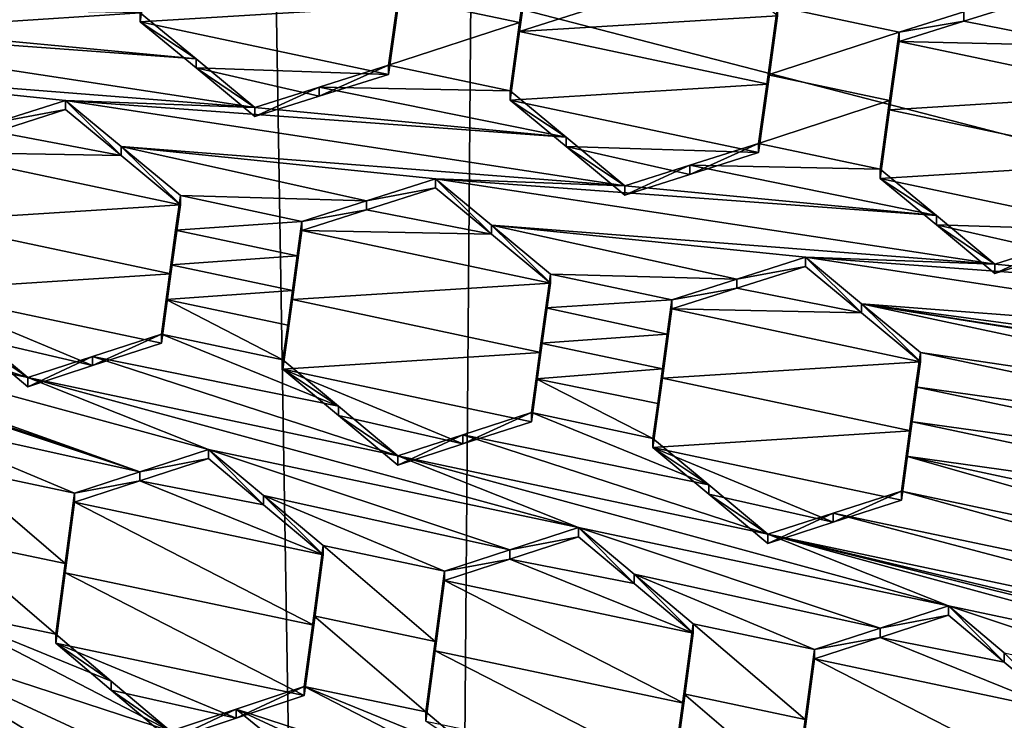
# Model space of a CAD drawing. Header units: metres. Extents: x -28 to 28, y -243 to 28.
# Tile 76 of 147: x 2.61 to 4.38, y -222.62 to -221.36. Entities that reach past the tile are written whole.
import ezdxf

# ---------------------------------------------------------------- set-up
doc = ezdxf.new("R2010")
doc.units = ezdxf.units.M
doc.layers.add('solid_10661043', color=7, linetype='CONTINUOUS')

msp = doc.modelspace()

# ---------------------------------------------------------------- linework, layer by layer
at = {"layer": 'solid_10661043'}
for points in [[(6.468189, -240.147827, 149.682373), (7.077552, -32.296108, 120.462379), (2.982663, -33.177189, 120.627808)], [(0, -240.141998, 149.723801), (2.982663, -33.177189, 120.627808), (-0.000043, -33.363544, 120.662979)], [(0, -240.141998, 149.723801), (6.468189, -240.147827, 149.682373), (2.982663, -33.177189, 120.627808)], [(3.305357, -235.757614, 145.381073), (0.002991, -33.878384, 117.022713), (4.892302, -33.362179, 116.91967)], [(6.610481, -235.649948, 145.324188), (3.305357, -235.757614, 145.381073), (4.892302, -33.362179, 116.91967)], [(3.305357, -235.757614, 145.381073), (0, -235.869141, 145.41066), (0.002991, -33.878384, 117.022713)], [(-5.242968, -219.076813, 116.413437), (8.043475, -227.407623, 118.645668), (-8.043475, -223.244019, 117.530037)], [(-5.242968, -219.076813, 116.413437), (7.775297, -222.446243, 117.316269), (8.043475, -227.407623, 118.645668)], [(-5.242968, -219.076813, 116.413437), (6.472847, -220.265549, 116.731956), (7.775297, -222.446243, 117.316269)], [(2.841882, -221.242462, 132.511108), (2.824911, -221.348663, 132.612808), (2.824911, -221.364975, 132.551895)], [(3.288032, -221.336441, 132.387299), (2.841882, -221.242462, 132.511108), (2.824911, -221.364975, 132.551895)], [(3.288032, -221.320023, 132.448578), (3.506148, -221.365997, 132.38797), (3.523091, -221.243698, 132.347198)], [(3.506148, -221.365997, 132.38797), (3.523091, -221.260162, 132.285751), (3.523091, -221.243698, 132.347198)], [(3.506148, -221.382462, 132.326538), (3.864403, -221.268021, 132.172531), (3.523091, -221.260162, 132.285751)], [(3.506148, -221.365997, 132.38797), (3.506148, -221.382462, 132.326538), (3.523091, -221.260162, 132.285751)], [(3.506148, -221.382462, 132.326538), (3.969241, -221.354141, 132.161942), (3.864403, -221.268021, 132.172531)], [(3.288032, -221.320023, 132.448578), (3.288032, -221.336441, 132.387299), (3.271062, -221.459229, 132.427094)], [(3.288032, -221.320023, 132.448578), (3.271062, -221.459229, 132.427094), (3.271062, -221.44281, 132.488342)], [(3.288032, -221.320023, 132.448578), (3.271062, -221.44281, 132.488342), (3.506148, -221.365997, 132.38797)], [(4.528816, -221.408112, 131.988022), (4.42739, -221.324738, 131.99852), (4.303898, -221.36351, 132.051422)], [(4.303904, -221.346878, 132.113464), (4.303898, -221.36351, 132.051422), (4.42739, -221.324738, 131.99852)], [(2.366763, -221.378326, 132.775269), (2.824911, -221.348663, 132.612808), (2.481159, -221.342239, 132.726898)], [(2.366763, -221.378326, 132.775269), (2.925259, -221.431366, 132.601624), (2.824911, -221.348663, 132.612808)], [(3.271062, -221.459229, 132.427094), (3.288032, -221.336441, 132.387299), (2.824911, -221.364975, 132.551895)], [(2.824911, -221.364975, 132.551895), (2.824911, -221.348663, 132.612808), (2.925259, -221.431366, 132.601624)], [(3.952297, -221.476685, 132.201904), (3.952297, -221.460129, 132.263672), (3.969241, -221.337585, 132.223724)], [(4.187359, -221.383545, 132.163177), (3.969241, -221.337585, 132.223724), (3.952297, -221.460129, 132.263672)], [(3.969241, -221.354141, 132.161942), (3.952297, -221.476685, 132.201904), (3.969241, -221.337585, 132.223724)], [(4.303904, -221.346878, 132.113464), (3.969241, -221.337585, 132.223724), (4.187359, -221.383545, 132.163177)], [(4.303904, -221.346878, 132.113464), (4.187359, -221.383545, 132.163177), (4.303898, -221.36351, 132.051422)], [(2.026716, -221.365555, 132.886246), (3.031031, -221.518738, 132.589142), (2.925259, -221.431366, 132.601624)], [(2.125629, -221.447311, 132.874359), (3.031031, -221.518738, 132.589142), (2.026716, -221.365555, 132.886246)], [(2.026716, -221.365555, 132.886246), (2.925259, -221.431366, 132.601624), (2.366763, -221.378326, 132.775269)], [(2.925258, -221.447708, 132.540634), (2.824911, -221.364975, 132.551895), (2.925259, -221.431366, 132.601624)], [(3.271062, -221.459229, 132.427094), (2.824911, -221.364975, 132.551895), (2.925258, -221.447708, 132.540634)], [(3.271062, -221.44281, 132.488342), (3.48918, -221.488892, 132.427353), (3.506148, -221.365997, 132.38797)], [(3.506148, -221.365997, 132.38797), (3.48918, -221.488892, 132.427353), (3.506148, -221.382462, 132.326538)], [(3.506148, -221.382462, 132.326538), (3.952297, -221.476685, 132.201904), (3.969241, -221.354141, 132.161942)], [(4.303898, -221.36351, 132.051422), (4.187359, -221.383545, 132.163177), (4.187359, -221.400146, 132.101227)], [(4.528816, -221.408112, 131.988022), (4.303898, -221.36351, 132.051422), (4.187359, -221.400146, 132.101227)], [(3.506148, -221.382462, 132.326538), (3.48918, -221.488892, 132.427353), (3.48918, -221.505356, 132.365921)], [(3.506148, -221.382462, 132.326538), (3.48918, -221.505356, 132.365921), (3.952297, -221.476685, 132.201904)], [(4.187359, -221.383545, 132.163177), (3.952297, -221.460129, 132.263672), (4.170413, -221.50618, 132.202774)], [(4.187359, -221.400146, 132.101227), (4.187359, -221.383545, 132.163177), (4.170413, -221.50618, 132.202774)], [(4.170413, -221.522781, 132.140839), (4.187359, -221.400146, 132.101227), (4.170413, -221.50618, 132.202774)], [(4.63351, -221.494308, 131.9767), (4.187359, -221.400146, 132.101227), (4.170413, -221.522781, 132.140839)], [(4.63351, -221.494308, 131.9767), (4.528816, -221.408112, 131.988022), (4.187359, -221.400146, 132.101227)], [(2.925258, -221.447708, 132.540634), (2.925259, -221.431366, 132.601624), (3.031031, -221.518738, 132.589142)], [(2.125629, -221.447311, 132.874359), (2.690984, -221.506012, 132.699905), (3.031031, -221.518738, 132.589142)], [(2.125629, -221.447311, 132.874359), (2.565756, -221.545792, 132.751862), (2.690984, -221.506012, 132.699905)], [(3.031031, -221.53511, 132.528061), (2.925258, -221.447708, 132.540634), (3.031031, -221.518738, 132.589142)], [(3.146583, -221.49855, 132.479584), (2.925258, -221.447708, 132.540634), (3.031031, -221.53511, 132.528061)], [(3.146583, -221.49855, 132.479584), (3.271062, -221.459229, 132.427094), (2.925258, -221.447708, 132.540634)], [(3.271062, -221.44281, 132.488342), (3.146583, -221.482162, 132.540741), (3.48918, -221.488892, 132.427353)], [(3.271062, -221.44281, 132.488342), (3.271062, -221.459229, 132.427094), (3.146583, -221.49855, 132.479584)], [(3.271062, -221.44281, 132.488342), (3.146583, -221.49855, 132.479584), (3.146583, -221.482162, 132.540741)], [(3.952297, -221.476685, 132.201904), (3.48918, -221.505356, 132.365921), (3.93533, -221.599731, 132.240601)], [(3.93533, -221.599731, 132.240601), (3.93533, -221.583191, 132.302368), (3.952297, -221.460129, 132.263672)], [(4.170413, -221.50618, 132.202774), (3.952297, -221.460129, 132.263672), (3.93533, -221.583191, 132.302368)], [(3.952297, -221.476685, 132.201904), (3.93533, -221.599731, 132.240601), (3.952297, -221.460129, 132.263672)], [(3.146583, -221.482162, 132.540741), (3.031031, -221.53511, 132.528061), (3.031031, -221.518738, 132.589142)], [(3.146583, -221.482162, 132.540741), (3.031031, -221.518738, 132.589142), (3.589903, -221.572098, 132.415436)], [(3.146583, -221.482162, 132.540741), (3.146583, -221.49855, 132.479584), (3.031031, -221.53511, 132.528061)], [(3.146583, -221.482162, 132.540741), (3.589903, -221.572098, 132.415436), (3.48918, -221.488892, 132.427353)], [(3.48918, -221.505356, 132.365921), (3.48918, -221.488892, 132.427353), (3.589903, -221.572098, 132.415436)], [(4.616563, -221.617126, 132.015717), (4.63351, -221.494308, 131.9767), (4.170413, -221.522781, 132.140839)], [(2.690984, -221.522308, 132.639084), (2.690984, -221.506012, 132.699905), (2.565756, -221.545792, 132.751862)], [(3.589903, -221.572098, 132.415436), (3.031031, -221.518738, 132.589142), (2.690984, -221.506012, 132.699905)], [(2.790755, -221.604965, 132.626404), (2.690984, -221.506012, 132.699905), (2.690984, -221.522308, 132.639084)], [(2.790756, -221.588654, 132.687302), (2.690984, -221.506012, 132.699905), (2.790755, -221.604965, 132.626404)], [(3.589903, -221.572098, 132.415436), (2.690984, -221.506012, 132.699905), (3.695299, -221.659302, 132.402466)], [(2.790756, -221.588654, 132.687302), (3.695299, -221.659302, 132.402466), (2.690984, -221.506012, 132.699905)], [(3.589902, -221.588577, 132.353943), (3.48918, -221.505356, 132.365921), (3.589903, -221.572098, 132.415436)], [(3.93533, -221.599731, 132.240601), (3.48918, -221.505356, 132.365921), (3.589902, -221.588577, 132.353943)], [(4.170413, -221.50618, 132.202774), (3.93533, -221.583191, 132.302368), (4.153448, -221.629318, 132.24118)], [(4.170413, -221.522781, 132.140839), (4.170413, -221.50618, 132.202774), (4.153448, -221.629318, 132.24118)], [(2.565756, -221.562073, 132.691132), (2.690984, -221.522308, 132.639084), (2.565756, -221.545792, 132.751862)], [(2.790755, -221.604965, 132.626404), (2.690984, -221.522308, 132.639084), (2.565756, -221.562073, 132.691132)], [(4.153448, -221.645905, 132.17926), (4.170413, -221.522781, 132.140839), (4.153448, -221.629318, 132.24118)], [(4.616563, -221.617126, 132.015717), (4.170413, -221.522781, 132.140839), (4.153448, -221.645905, 132.17926)], [(2.790755, -221.604965, 132.626404), (2.565756, -221.562073, 132.691132), (2.450953, -221.598618, 132.738464)], [(3.589902, -221.588577, 132.353943), (3.589903, -221.572098, 132.415436), (3.695299, -221.659302, 132.402466)], [(3.811718, -221.63887, 132.292358), (3.93533, -221.583191, 132.302368), (3.93533, -221.599731, 132.240601)], [(3.811718, -221.63887, 132.292358), (3.811718, -221.62236, 132.354034), (3.93533, -221.583191, 132.302368)], [(4.153448, -221.629318, 132.24118), (3.93533, -221.583191, 132.302368), (3.811718, -221.62236, 132.354034)], [(2.433997, -221.722733, 132.772888), (2.897103, -221.693237, 132.612274), (2.450953, -221.598618, 132.738464)], [(2.790755, -221.604965, 132.626404), (2.450953, -221.598618, 132.738464), (2.897103, -221.693237, 132.612274)], [(2.790756, -221.588654, 132.687302), (2.790755, -221.604965, 132.626404), (2.897103, -221.693237, 132.612274)], [(2.790756, -221.588654, 132.687302), (2.897103, -221.693237, 132.612274), (2.897103, -221.676895, 132.673248)], [(2.790756, -221.588654, 132.687302), (2.897103, -221.676895, 132.673248), (3.231184, -221.686111, 132.564209)], [(2.790756, -221.588654, 132.687302), (3.355252, -221.646622, 132.513046), (3.695299, -221.659302, 132.402466)], [(2.790756, -221.588654, 132.687302), (3.231184, -221.686111, 132.564209), (3.355252, -221.646622, 132.513046)], [(3.695299, -221.675797, 132.340881), (3.589902, -221.588577, 132.353943), (3.695299, -221.659302, 132.402466)], [(3.811718, -221.63887, 132.292358), (3.589902, -221.588577, 132.353943), (3.695299, -221.675797, 132.340881)], [(3.811718, -221.63887, 132.292358), (3.93533, -221.599731, 132.240601), (3.589902, -221.588577, 132.353943)], [(4.599598, -221.740372, 132.053635), (4.616563, -221.617126, 132.015717), (4.153448, -221.645905, 132.17926)], [(3.811718, -221.62236, 132.354034), (3.695299, -221.675797, 132.340881), (3.695299, -221.659302, 132.402466)], [(4.254464, -221.712875, 132.22879), (3.811718, -221.62236, 132.354034), (3.695299, -221.659302, 132.402466)], [(3.811718, -221.63887, 132.292358), (3.695299, -221.675797, 132.340881), (3.811718, -221.62236, 132.354034)], [(4.254464, -221.712875, 132.22879), (4.153448, -221.629318, 132.24118), (3.811718, -221.62236, 132.354034)], [(4.254464, -221.712875, 132.22879), (4.153448, -221.645905, 132.17926), (4.153448, -221.629318, 132.24118)], [(3.355252, -221.646622, 132.513046), (3.231184, -221.686111, 132.564209), (3.355252, -221.663055, 132.451721)], [(3.355252, -221.646622, 132.513046), (3.355252, -221.663055, 132.451721), (3.455594, -221.746277, 132.438599)], [(3.455595, -221.729828, 132.5), (3.355252, -221.646622, 132.513046), (3.455594, -221.746277, 132.438599)], [(4.254464, -221.712875, 132.22879), (3.695299, -221.659302, 132.402466), (3.355252, -221.646622, 132.513046)], [(4.359567, -221.799942, 132.215485), (3.355252, -221.646622, 132.513046), (3.455595, -221.729828, 132.5)], [(4.254464, -221.712875, 132.22879), (3.355252, -221.646622, 132.513046), (4.359567, -221.799942, 132.215485)], [(4.254463, -221.729492, 132.166794), (4.599598, -221.740372, 132.053635), (4.153448, -221.645905, 132.17926)], [(4.254464, -221.712875, 132.22879), (4.254463, -221.729492, 132.166794), (4.153448, -221.645905, 132.17926)], [(3.455594, -221.746277, 132.438599), (3.355252, -221.663055, 132.451721), (3.231183, -221.70253, 132.502975)], [(3.231184, -221.686111, 132.564209), (3.231183, -221.70253, 132.502975), (3.355252, -221.663055, 132.451721)], [(1.408476, -221.685501, 133.162521), (2.824136, -222.172806, 132.800308), (1.958892, -221.863159, 133.019577)], [(1.408476, -221.685501, 133.162521), (2.283114, -221.99205, 132.939713), (2.824136, -222.172806, 132.800308)], [(2.880147, -221.817398, 132.646515), (2.88863, -221.738876, 132.690598), (2.897103, -221.676895, 132.673248)], [(2.897103, -221.693237, 132.612274), (2.880147, -221.817398, 132.646515), (2.897103, -221.676895, 132.673248)], [(3.115221, -221.723114, 132.61171), (2.897103, -221.676895, 132.673248), (2.88863, -221.738876, 132.690598)], [(3.231184, -221.686111, 132.564209), (2.897103, -221.676895, 132.673248), (3.115221, -221.723114, 132.61171)], [(3.231184, -221.686111, 132.564209), (3.115221, -221.723114, 132.61171), (3.231183, -221.70253, 132.502975)], [(2.433997, -221.722733, 132.772888), (2.880147, -221.817398, 132.646515), (2.897103, -221.693237, 132.612274)], [(3.455594, -221.746277, 132.438599), (3.231183, -221.70253, 132.502975), (3.115221, -221.739502, 132.550552)], [(3.115221, -221.723114, 132.61171), (3.115221, -221.739502, 132.550552), (3.231183, -221.70253, 132.502975)], [(2.433997, -221.722733, 132.772888), (2.417041, -221.847427, 132.805145), (2.880147, -221.817398, 132.646515)], [(3.115221, -221.723114, 132.61171), (2.88863, -221.738876, 132.690598), (3.106749, -221.78511, 132.628998)], [(3.115221, -221.723114, 132.61171), (3.106749, -221.78511, 132.628998), (3.115221, -221.739502, 132.550552)], [(4.254464, -221.712875, 132.22879), (4.359567, -221.799942, 132.215485), (4.254463, -221.729492, 132.166794)], [(2.880147, -221.817398, 132.646515), (2.880147, -221.801056, 132.707504), (2.88863, -221.738876, 132.690598)], [(3.106749, -221.78511, 132.628998), (2.88863, -221.738876, 132.690598), (2.880147, -221.801056, 132.707504)], [(3.115221, -221.739502, 132.550552), (3.098265, -221.863678, 132.584732), (3.561371, -221.834137, 132.424286)], [(3.098265, -221.84729, 132.645889), (3.098265, -221.863678, 132.584732), (3.115221, -221.739502, 132.550552)], [(3.106749, -221.78511, 132.628998), (3.098265, -221.84729, 132.645889), (3.115221, -221.739502, 132.550552)], [(3.455594, -221.746277, 132.438599), (3.115221, -221.739502, 132.550552), (3.561371, -221.834137, 132.424286)], [(3.455595, -221.729828, 132.5), (3.455594, -221.746277, 132.438599), (3.561371, -221.834137, 132.424286)], [(3.455595, -221.729828, 132.5), (3.561371, -221.834137, 132.424286), (3.561371, -221.817673, 132.485779)], [(3.896193, -221.826614, 132.376556), (3.455595, -221.729828, 132.5), (3.561371, -221.817673, 132.485779)], [(3.896193, -221.826614, 132.376556), (4.01952, -221.787292, 132.325928), (3.455595, -221.729828, 132.5)], [(4.359567, -221.799942, 132.215485), (3.455595, -221.729828, 132.5), (4.01952, -221.787292, 132.325928)], [(4.254463, -221.729492, 132.166794), (4.476575, -221.779404, 132.104874), (4.599598, -221.740372, 132.053635)], [(4.254463, -221.729492, 132.166794), (4.359567, -221.816574, 132.153397), (4.476575, -221.779404, 132.104874)], [(4.359567, -221.799942, 132.215485), (4.359567, -221.816574, 132.153397), (4.254463, -221.729492, 132.166794)], [(4.476575, -221.762741, 132.167038), (4.359567, -221.799942, 132.215485), (4.918963, -221.853683, 132.04187)], [(4.476575, -221.762741, 132.167038), (4.476575, -221.779404, 132.104874), (4.359567, -221.816574, 132.153397)], [(4.476575, -221.762741, 132.167038), (4.359567, -221.816574, 132.153397), (4.359567, -221.799942, 132.215485)], [(3.106749, -221.78511, 132.628998), (2.880147, -221.801056, 132.707504), (3.098265, -221.84729, 132.645889)], [(3.896193, -221.826614, 132.376556), (4.01952, -221.803864, 132.264099), (4.01952, -221.787292, 132.325928)], [(4.01952, -221.787292, 132.325928), (4.01952, -221.803864, 132.264099), (4.120266, -221.887497, 132.250671)], [(4.120267, -221.870911, 132.312592), (4.01952, -221.787292, 132.325928), (4.120266, -221.887497, 132.250671)], [(4.01952, -221.787292, 132.325928), (5.023835, -221.940628, 132.028336), (4.918963, -221.853683, 132.04187)], [(4.120267, -221.870911, 132.312592), (5.023835, -221.940628, 132.028336), (4.01952, -221.787292, 132.325928)], [(4.359567, -221.799942, 132.215485), (4.01952, -221.787292, 132.325928), (4.918963, -221.853683, 132.04187)], [(2.863191, -221.942047, 132.67894), (2.871664, -221.863358, 132.723953), (2.880147, -221.801056, 132.707504)], [(2.880147, -221.817398, 132.646515), (2.863191, -221.942047, 132.67894), (2.880147, -221.801056, 132.707504)], [(3.098265, -221.84729, 132.645889), (2.880147, -221.801056, 132.707504), (2.871664, -221.863358, 132.723953)], [(4.120266, -221.887497, 132.250671), (4.01952, -221.803864, 132.264099), (3.896192, -221.843155, 132.314819)], [(3.896193, -221.826614, 132.376556), (3.896192, -221.843155, 132.314819), (4.01952, -221.803864, 132.264099)], [(2.623161, -222.003632, 132.833237), (2.074212, -221.825485, 132.975662), (1.958892, -221.863159, 133.019577)], [(2.515682, -221.913651, 132.850403), (2.074212, -221.825485, 132.975662), (2.623161, -222.003632, 132.833237)], [(2.417041, -221.847427, 132.805145), (2.863191, -221.942047, 132.67894), (2.880147, -221.817398, 132.646515)], [(3.561371, -221.817673, 132.485779), (3.561371, -221.834137, 132.424286), (3.544415, -221.958344, 132.458374)], [(3.55311, -221.878143, 132.502563), (3.561371, -221.817673, 132.485779), (3.544415, -221.958344, 132.458374)], [(3.779489, -221.863892, 132.42421), (3.561371, -221.817673, 132.485779), (3.55311, -221.878143, 132.502563)], [(3.896193, -221.826614, 132.376556), (3.561371, -221.817673, 132.485779), (3.779489, -221.863892, 132.42421)], [(3.896193, -221.826614, 132.376556), (3.779489, -221.863892, 132.42421), (3.896192, -221.843155, 132.314819)], [(2.417041, -221.847427, 132.805145), (2.739421, -221.982132, 132.727432), (2.863191, -221.942047, 132.67894)], [(2.417041, -221.847427, 132.805145), (2.515681, -221.929932, 132.789673), (2.739421, -221.982132, 132.727432)], [(3.098265, -221.84729, 132.645889), (2.871664, -221.863358, 132.723953), (3.089782, -221.909592, 132.662354)], [(3.098265, -221.84729, 132.645889), (3.089782, -221.909592, 132.662354), (3.098265, -221.863678, 132.584732)], [(3.098265, -221.863678, 132.584732), (3.544415, -221.958344, 132.458374), (3.561371, -221.834137, 132.424286)], [(4.120266, -221.887497, 132.250671), (3.896192, -221.843155, 132.314819), (3.779489, -221.880417, 132.362549)], [(3.779489, -221.863892, 132.42421), (3.779489, -221.880417, 132.362549), (3.896192, -221.843155, 132.314819)], [(2.947382, -222.132462, 132.753586), (1.958892, -221.863159, 133.019577), (2.824136, -222.172806, 132.800308)], [(2.623161, -222.003632, 132.833237), (1.958892, -221.863159, 133.019577), (2.947382, -222.132462, 132.753586)], [(2.863191, -221.942047, 132.67894), (2.863191, -221.925705, 132.739914), (2.871664, -221.863358, 132.723953)], [(3.081309, -221.971924, 132.678375), (2.871664, -221.863358, 132.723953), (2.863191, -221.925705, 132.739914)], [(3.089782, -221.909592, 132.662354), (2.871664, -221.863358, 132.723953), (3.081309, -221.971924, 132.678375)], [(3.098265, -221.863678, 132.584732), (3.081309, -221.988312, 132.617218), (3.544415, -221.958344, 132.458374)], [(3.081309, -221.971924, 132.678375), (3.081309, -221.988312, 132.617218), (3.098265, -221.863678, 132.584732)], [(3.089782, -221.909592, 132.662354), (3.081309, -221.971924, 132.678375), (3.098265, -221.863678, 132.584732)], [(3.779489, -221.863892, 132.42421), (3.55311, -221.878143, 132.502563), (3.771017, -221.925919, 132.441391)], [(3.779489, -221.863892, 132.42421), (3.771017, -221.925919, 132.441391), (3.779489, -221.880417, 132.362549)], [(3.544415, -221.941879, 132.519852), (3.55311, -221.878143, 132.502563), (3.544415, -221.958344, 132.458374)], [(3.771017, -221.925919, 132.441391), (3.55311, -221.878143, 132.502563), (3.544415, -221.941879, 132.519852)], [(3.779489, -221.880417, 132.362549), (3.762533, -222.004639, 132.396591), (4.225639, -221.975067, 132.236267)], [(3.762533, -221.988113, 132.458237), (3.762533, -222.004639, 132.396591), (3.779489, -221.880417, 132.362549)], [(3.771017, -221.925919, 132.441391), (3.762533, -221.988113, 132.458237), (3.779489, -221.880417, 132.362549)], [(4.120266, -221.887497, 132.250671), (3.779489, -221.880417, 132.362549), (4.225639, -221.975067, 132.236267)], [(4.120267, -221.870911, 132.312592), (4.120266, -221.887497, 132.250671), (4.225639, -221.975067, 132.236267)], [(4.120267, -221.870911, 132.312592), (5.688103, -222.081345, 131.841064), (5.023835, -221.940628, 132.028336)], [(4.120267, -221.870911, 132.312592), (6.352371, -222.222076, 131.653717), (5.688103, -222.081345, 131.841064)], [(4.225639, -221.95845, 132.298248), (4.120267, -221.870911, 132.312592), (4.225639, -221.975067, 132.236267)], [(5.348056, -222.068756, 131.951294), (6.352371, -222.222076, 131.653717), (4.120267, -221.870911, 132.312592)], [(5.226217, -222.107666, 132.001053), (4.120267, -221.870911, 132.312592), (4.225639, -221.95845, 132.298248)], [(5.226217, -222.107666, 132.001053), (5.348056, -222.068756, 131.951294), (4.120267, -221.870911, 132.312592)], [(2.515682, -221.913651, 132.850403), (2.623161, -222.003632, 132.833237), (2.515681, -221.929932, 132.789673)], [(2.515681, -221.929932, 132.789673), (2.623161, -222.019928, 132.772415), (2.739421, -221.982132, 132.727432)], [(2.623161, -222.003632, 132.833237), (2.623161, -222.019928, 132.772415), (2.515681, -221.929932, 132.789673)], [(2.739421, -221.982132, 132.727432), (2.863191, -221.925705, 132.739914), (2.863191, -221.942047, 132.67894)], [(2.739423, -221.965805, 132.78833), (2.863191, -221.925705, 132.739914), (2.739421, -221.982132, 132.727432)], [(3.180926, -222.055161, 132.663071), (2.863191, -221.925705, 132.739914), (2.739423, -221.965805, 132.78833)], [(3.180926, -222.055161, 132.663071), (3.081309, -221.971924, 132.678375), (2.863191, -221.925705, 132.739914)], [(3.771017, -221.925919, 132.441391), (3.544415, -221.941879, 132.519852), (3.762533, -221.988113, 132.458237)], [(3.544415, -221.941879, 132.519852), (3.544415, -221.958344, 132.458374), (3.52746, -222.082947, 132.490967)], [(3.535721, -222.005722, 132.536758), (3.544415, -221.941879, 132.519852), (3.52746, -222.082947, 132.490967)], [(3.762533, -221.988113, 132.458237), (3.544415, -221.941879, 132.519852), (3.535721, -222.005722, 132.536758)], [(2.739423, -221.965805, 132.78833), (2.739421, -221.982132, 132.727432), (2.623161, -222.019928, 132.772415)], [(2.623161, -222.003632, 132.833237), (2.739423, -221.965805, 132.78833), (2.623161, -222.019928, 132.772415)], [(3.287429, -222.144241, 132.646378), (2.739423, -221.965805, 132.78833), (2.623161, -222.003632, 132.833237)], [(3.180926, -222.055161, 132.663071), (2.739423, -221.965805, 132.78833), (3.287429, -222.144241, 132.646378)], [(3.081309, -221.988312, 132.617218), (3.52746, -222.082947, 132.490967), (3.544415, -221.958344, 132.458374)], [(3.180926, -222.055161, 132.663071), (3.081309, -221.988312, 132.617218), (3.081309, -221.971924, 132.678375)], [(4.225639, -221.95845, 132.298248), (4.225639, -221.975067, 132.236267), (4.208683, -222.099304, 132.270218)], [(4.217166, -222.020493, 132.315384), (4.225639, -221.95845, 132.298248), (4.208683, -222.099304, 132.270218)], [(4.217166, -222.020493, 132.315384), (5.108025, -222.145477, 132.049103), (4.225639, -221.95845, 132.298248)], [(5.226217, -222.107666, 132.001053), (4.225639, -221.95845, 132.298248), (5.108025, -222.145477, 132.049103)], [(3.081309, -221.988312, 132.617218), (3.404327, -222.122757, 132.539459), (3.52746, -222.082947, 132.490967)], [(3.081309, -221.988312, 132.617218), (3.180926, -222.071564, 132.601837), (3.404327, -222.122757, 132.539459)], [(3.180926, -222.055161, 132.663071), (3.180926, -222.071564, 132.601837), (3.081309, -221.988312, 132.617218)], [(3.762533, -221.988113, 132.458237), (3.535721, -222.005722, 132.536758), (3.75405, -222.0504, 132.474747)], [(3.762533, -221.988113, 132.458237), (3.75405, -222.0504, 132.474747), (3.762533, -222.004639, 132.396591)], [(3.762533, -222.004639, 132.396591), (4.208683, -222.099304, 132.270218), (4.225639, -221.975067, 132.236267)], [(2.381418, -222.0746, 132.923096), (2.824136, -222.172806, 132.800308), (2.283114, -221.99205, 132.939713)], [(3.61165, -222.273026, 132.56691), (2.623161, -222.003632, 132.833237), (2.947382, -222.132462, 132.753586)], [(3.61165, -222.273026, 132.56691), (3.287429, -222.144241, 132.646378), (2.623161, -222.003632, 132.833237)], [(3.52746, -222.066483, 132.552444), (3.535721, -222.005722, 132.536758), (3.52746, -222.082947, 132.490967)], [(3.52746, -222.066483, 132.552444), (3.745577, -222.112701, 132.490875), (3.535721, -222.005722, 132.536758)], [(3.75405, -222.0504, 132.474747), (3.535721, -222.005722, 132.536758), (3.745577, -222.112701, 132.490875)], [(3.762533, -222.004639, 132.396591), (3.745577, -222.112701, 132.490875), (3.745577, -222.129227, 132.42923)], [(3.75405, -222.0504, 132.474747), (3.745577, -222.112701, 132.490875), (3.762533, -222.004639, 132.396591)], [(3.762533, -222.004639, 132.396591), (3.745577, -222.129227, 132.42923), (4.208683, -222.099304, 132.270218)], [(4.217166, -222.020493, 132.315384), (4.208683, -222.099304, 132.270218), (4.208683, -222.082687, 132.332214)], [(4.217166, -222.020493, 132.315384), (4.208683, -222.082687, 132.332214), (5.099688, -222.206543, 132.065872)], [(4.217166, -222.020493, 132.315384), (5.099688, -222.206543, 132.065872), (5.108025, -222.145477, 132.049103)], [(3.180926, -222.055161, 132.663071), (3.287429, -222.144241, 132.646378), (3.180926, -222.071564, 132.601837)], [(2.381418, -222.0746, 132.923096), (2.707351, -222.211197, 132.843933), (2.824136, -222.172806, 132.800308)], [(2.489233, -222.165207, 132.904587), (2.707351, -222.211197, 132.843933), (2.381418, -222.0746, 132.923096)], [(3.180926, -222.071564, 132.601837), (3.287429, -222.160675, 132.585052), (3.404327, -222.122757, 132.539459)], [(3.287429, -222.144241, 132.646378), (3.287429, -222.160675, 132.585052), (3.180926, -222.071564, 132.601837)], [(3.52746, -222.066483, 132.552444), (3.52746, -222.082947, 132.490967), (3.404327, -222.122757, 132.539459)], [(3.404328, -222.106308, 132.600861), (3.52746, -222.066483, 132.552444), (3.404327, -222.122757, 132.539459)], [(3.404328, -222.106308, 132.600861), (3.84582, -222.196411, 132.475647), (3.52746, -222.066483, 132.552444)], [(3.52746, -222.066483, 132.552444), (3.84582, -222.196411, 132.475647), (3.745577, -222.112701, 132.490875)], [(4.208683, -222.082687, 132.332214), (4.208683, -222.099304, 132.270218), (4.191728, -222.223877, 132.302933)], [(4.208683, -222.082687, 132.332214), (4.191728, -222.223877, 132.302933), (4.2002, -222.144974, 132.348724)], [(4.208683, -222.082687, 132.332214), (4.2002, -222.144974, 132.348724), (5.091069, -222.269745, 132.082947)], [(4.208683, -222.082687, 132.332214), (5.091069, -222.269745, 132.082947), (5.099688, -222.206543, 132.065872)], [(3.404328, -222.106308, 132.600861), (3.404327, -222.122757, 132.539459), (3.287429, -222.160675, 132.585052)], [(3.287429, -222.144241, 132.646378), (3.404328, -222.106308, 132.600861), (3.287429, -222.160675, 132.585052)], [(3.287429, -222.144241, 132.646378), (3.951697, -222.284912, 132.459259), (3.404328, -222.106308, 132.600861)], [(3.404328, -222.106308, 132.600861), (3.951697, -222.284912, 132.459259), (3.84582, -222.196411, 132.475647)], [(4.191728, -222.223877, 132.302933), (4.208683, -222.099304, 132.270218), (3.745577, -222.129227, 132.42923)], [(3.745577, -222.129227, 132.42923), (3.745577, -222.112701, 132.490875), (3.84582, -222.196411, 132.475647)], [(3.845819, -222.212952, 132.41391), (3.745577, -222.129227, 132.42923), (3.84582, -222.196411, 132.475647)], [(4.069051, -222.263489, 132.35141), (3.745577, -222.129227, 132.42923), (3.845819, -222.212952, 132.41391)], [(4.069051, -222.263489, 132.35141), (4.191728, -222.223877, 132.302933), (3.745577, -222.129227, 132.42923)], [(2.824134, -222.189148, 132.739319), (2.947382, -222.148834, 132.692505), (2.824136, -222.172806, 132.800308)], [(3.046576, -222.232025, 132.676132), (2.947382, -222.148834, 132.692505), (2.824134, -222.189148, 132.739319)], [(2.947382, -222.148834, 132.692505), (2.947382, -222.132462, 132.753586), (2.824136, -222.172806, 132.800308)], [(3.046576, -222.232025, 132.676132), (2.947382, -222.132462, 132.753586), (2.947382, -222.148834, 132.692505)], [(3.488866, -222.313065, 132.613998), (3.61165, -222.273026, 132.56691), (2.947382, -222.132462, 132.753586)], [(3.046576, -222.215637, 132.737289), (3.488866, -222.313065, 132.613998), (2.947382, -222.132462, 132.753586)], [(3.046576, -222.232025, 132.676132), (3.046576, -222.215637, 132.737289), (2.947382, -222.132462, 132.753586)], [(3.287429, -222.144241, 132.646378), (4.275918, -222.413666, 132.379929), (3.951697, -222.284912, 132.459259)], [(3.61165, -222.273026, 132.56691), (4.275918, -222.413666, 132.379929), (3.287429, -222.144241, 132.646378)], [(4.2002, -222.144974, 132.348724), (4.191728, -222.223877, 132.302933), (4.191728, -222.20726, 132.364914)], [(4.2002, -222.144974, 132.348724), (4.191728, -222.20726, 132.364914), (5.074113, -222.394287, 132.115768)], [(4.2002, -222.144974, 132.348724), (5.074113, -222.394287, 132.115768), (5.082451, -222.333008, 132.099762)], [(4.2002, -222.144974, 132.348724), (5.082451, -222.333008, 132.099762), (5.091069, -222.269745, 132.082947)], [(2.472263, -222.29187, 132.929932), (2.690379, -222.337692, 132.869888), (2.489233, -222.165207, 132.904587)], [(2.489233, -222.165207, 132.904587), (2.690379, -222.337692, 132.869888), (2.707351, -222.211197, 132.843933)], [(2.824134, -222.189148, 132.739319), (2.824136, -222.172806, 132.800308), (2.707351, -222.211197, 132.843933)], [(2.707351, -222.227509, 132.783005), (2.824134, -222.189148, 132.739319), (2.707351, -222.211197, 132.843933)], [(3.153501, -222.321762, 132.658203), (2.824134, -222.189148, 132.739319), (2.707351, -222.227509, 132.783005)], [(3.046576, -222.232025, 132.676132), (2.824134, -222.189148, 132.739319), (3.153501, -222.321762, 132.658203)], [(3.845819, -222.212952, 132.41391), (3.84582, -222.196411, 132.475647), (3.951697, -222.284912, 132.459259)], [(2.690379, -222.337692, 132.869888), (2.707351, -222.227509, 132.783005), (2.707351, -222.211197, 132.843933)], [(3.046576, -222.215637, 132.737289), (3.371619, -222.351425, 132.658463), (3.488866, -222.313065, 132.613998)], [(3.046576, -222.215637, 132.737289), (3.153501, -222.305359, 132.719452), (3.371619, -222.351425, 132.658463)], [(3.153501, -222.321762, 132.658203), (3.153501, -222.305359, 132.719452), (3.046576, -222.215637, 132.737289)], [(3.046576, -222.232025, 132.676132), (3.153501, -222.321762, 132.658203), (3.046576, -222.215637, 132.737289)], [(3.951697, -222.301483, 132.39743), (3.845819, -222.212952, 132.41391), (3.951697, -222.284912, 132.459259)], [(4.069051, -222.263489, 132.35141), (3.845819, -222.212952, 132.41391), (3.951697, -222.301483, 132.39743)], [(4.191728, -222.20726, 132.364914), (4.191728, -222.223877, 132.302933), (4.069051, -222.263489, 132.35141)], [(4.069052, -222.246902, 132.41333), (4.191728, -222.20726, 132.364914), (4.069051, -222.263489, 132.35141)], [(5.175622, -222.479004, 132.10054), (4.191728, -222.20726, 132.364914), (4.069052, -222.246902, 132.41333)], [(5.175622, -222.479004, 132.10054), (5.074113, -222.394287, 132.115768), (4.191728, -222.20726, 132.364914)], [(2.690379, -222.354019, 132.808945), (2.707351, -222.227509, 132.783005), (2.690379, -222.337692, 132.869888)], [(3.136532, -222.447983, 132.685135), (2.707351, -222.227509, 132.783005), (2.690379, -222.354019, 132.808945)], [(3.153501, -222.321762, 132.658203), (2.707351, -222.227509, 132.783005), (3.136532, -222.447983, 132.685135)], [(4.069052, -222.246902, 132.41333), (3.951697, -222.301483, 132.39743), (3.951697, -222.284912, 132.459259)], [(5.280233, -222.566376, 132.084625), (4.069052, -222.246902, 132.41333), (3.951697, -222.284912, 132.459259)], [(4.069052, -222.246902, 132.41333), (4.069051, -222.263489, 132.35141), (3.951697, -222.301483, 132.39743)], [(5.175622, -222.479004, 132.10054), (4.069052, -222.246902, 132.41333), (5.280233, -222.566376, 132.084625)], [(3.488865, -222.329544, 132.552505), (3.711597, -222.37326, 132.489151), (3.61165, -222.28952, 132.505325)], [(3.488866, -222.313065, 132.613998), (3.488865, -222.329544, 132.552505), (3.61165, -222.28952, 132.505325)], [(3.488866, -222.313065, 132.613998), (3.61165, -222.28952, 132.505325), (3.61165, -222.273026, 132.56691)], [(3.61165, -222.273026, 132.56691), (4.15349, -222.453491, 132.427246), (4.275918, -222.413666, 132.379929)], [(3.61165, -222.273026, 132.56691), (3.711598, -222.356735, 132.550812), (4.15349, -222.453491, 132.427246)], [(3.61165, -222.273026, 132.56691), (3.61165, -222.28952, 132.505325), (3.711597, -222.37326, 132.489151)], [(3.61165, -222.273026, 132.56691), (3.711597, -222.37326, 132.489151), (3.711598, -222.356735, 132.550812)], [(4.940186, -222.554352, 132.19278), (3.951697, -222.284912, 132.459259), (4.275918, -222.413666, 132.379929)], [(6.268722, -222.8358, 131.818161), (5.280233, -222.566376, 132.084625), (3.951697, -222.284912, 132.459259)], [(6.268722, -222.8358, 131.818161), (3.951697, -222.284912, 132.459259), (5.604454, -222.695068, 132.005508)], [(4.940186, -222.554352, 132.19278), (5.604454, -222.695068, 132.005508), (3.951697, -222.284912, 132.459259)], [(2.472263, -222.29187, 132.929932), (2.455321, -222.418823, 132.953323), (2.673439, -222.464447, 132.894012)], [(2.472263, -222.29187, 132.929932), (2.673439, -222.464447, 132.894012), (2.690379, -222.337692, 132.869888)], [(3.153501, -222.305359, 132.719452), (3.136532, -222.431564, 132.746414), (3.35465, -222.477539, 132.685806)], [(3.136532, -222.447983, 132.685135), (3.136532, -222.431564, 132.746414), (3.153501, -222.305359, 132.719452)], [(3.153501, -222.321762, 132.658203), (3.136532, -222.447983, 132.685135), (3.153501, -222.305359, 132.719452)], [(3.153501, -222.305359, 132.719452), (3.35465, -222.477539, 132.685806), (3.371619, -222.351425, 132.658463)], [(3.488866, -222.313065, 132.613998), (3.371619, -222.351425, 132.658463), (3.488865, -222.329544, 132.552505)], [(2.690379, -222.354019, 132.808945), (2.690379, -222.337692, 132.869888), (2.673439, -222.464447, 132.894012)], [(3.488865, -222.329544, 132.552505), (3.371619, -222.367889, 132.597046), (3.817769, -222.462265, 132.471725)], [(3.371619, -222.351425, 132.658463), (3.371619, -222.367889, 132.597046), (3.488865, -222.329544, 132.552505)], [(3.488865, -222.329544, 132.552505), (3.817769, -222.462265, 132.471725), (3.711597, -222.37326, 132.489151)], [(2.690379, -222.354019, 132.808945), (2.673439, -222.464447, 132.894012), (2.673439, -222.480774, 132.833054)], [(2.690379, -222.354019, 132.808945), (2.673439, -222.480774, 132.833054), (3.119589, -222.574432, 132.710464)], [(3.136532, -222.447983, 132.685135), (2.690379, -222.354019, 132.808945), (3.119589, -222.574432, 132.710464)], [(3.35465, -222.477539, 132.685806), (3.371619, -222.367889, 132.597046), (3.371619, -222.351425, 132.658463)], [(3.711598, -222.356735, 132.550812), (3.711597, -222.37326, 132.489151), (3.817769, -222.462265, 132.471725)], [(3.711598, -222.356735, 132.550812), (4.035887, -222.491852, 132.47229), (4.15349, -222.453491, 132.427246)], [(3.711598, -222.356735, 132.550812), (3.817769, -222.445724, 132.533478), (4.035887, -222.491852, 132.47229)], [(3.711598, -222.356735, 132.550812), (3.817769, -222.462265, 132.471725), (3.817769, -222.445724, 132.533478)], [(3.371619, -222.367889, 132.597046), (3.35465, -222.494003, 132.624374), (3.800802, -222.588181, 132.499725)], [(3.35465, -222.477539, 132.685806), (3.35465, -222.494003, 132.624374), (3.371619, -222.367889, 132.597046)], [(3.371619, -222.367889, 132.597046), (3.800802, -222.588181, 132.499725), (3.817769, -222.462265, 132.471725)], [(4.275918, -222.430298, 132.317856), (4.275918, -222.413666, 132.379929), (4.15349, -222.453491, 132.427246)], [(4.376377, -222.514389, 132.301819), (4.275918, -222.413666, 132.379929), (4.275918, -222.430298, 132.317856)], [(4.818036, -222.594009, 132.24025), (4.940186, -222.554352, 132.19278), (4.275918, -222.413666, 132.379929)], [(4.376378, -222.497742, 132.363998), (4.818036, -222.594009, 132.24025), (4.275918, -222.413666, 132.379929)], [(4.376377, -222.514389, 132.301819), (4.376378, -222.497742, 132.363998), (4.275918, -222.413666, 132.379929)], [(2.879558, -222.638306, 132.856201), (2.455321, -222.418823, 132.953323), (2.333092, -222.460068, 132.99501)], [(2.773139, -222.548523, 132.875793), (2.455321, -222.418823, 132.953323), (2.879558, -222.638306, 132.856201)], [(2.673439, -222.464447, 132.894012), (2.455321, -222.418823, 132.953323), (2.773139, -222.548523, 132.875793)], [(3.136532, -222.431564, 132.746414), (3.119589, -222.558014, 132.771759), (3.337707, -222.603851, 132.711655)], [(3.136532, -222.431564, 132.746414), (3.119589, -222.574432, 132.710464), (3.119589, -222.558014, 132.771759)], [(3.136532, -222.447983, 132.685135), (3.119589, -222.574432, 132.710464), (3.136532, -222.431564, 132.746414)], [(3.136532, -222.431564, 132.746414), (3.337707, -222.603851, 132.711655), (3.35465, -222.477539, 132.685806)], [(4.153489, -222.470093, 132.36525), (4.275918, -222.430298, 132.317856), (4.15349, -222.453491, 132.427246)], [(4.376377, -222.514389, 132.301819), (4.275918, -222.430298, 132.317856), (4.153489, -222.470093, 132.36525)], [(3.800802, -222.57164, 132.561508), (4.01892, -222.617676, 132.500595), (3.817769, -222.445724, 132.533478)], [(3.817769, -222.445724, 132.533478), (3.817769, -222.462265, 132.471725), (3.800802, -222.588181, 132.499725)], [(3.800802, -222.57164, 132.561508), (3.817769, -222.445724, 132.533478), (3.800802, -222.588181, 132.499725)], [(3.817769, -222.445724, 132.533478), (4.01892, -222.617676, 132.500595), (4.035887, -222.491852, 132.47229)], [(3.081919, -222.808151, 132.818558), (2.879558, -222.638306, 132.856201), (2.333092, -222.460068, 132.99501)], [(3.081919, -222.808151, 132.818558), (2.333092, -222.460068, 132.99501), (2.963749, -222.84816, 132.858383)], [(2.539512, -222.628693, 132.955399), (2.963749, -222.84816, 132.858383), (2.333092, -222.460068, 132.99501)], [(2.673439, -222.480774, 132.833054), (2.673439, -222.464447, 132.894012), (2.773139, -222.548523, 132.875793)], [(4.153489, -222.470093, 132.36525), (4.15349, -222.453491, 132.427246), (4.035887, -222.491852, 132.47229)], [(2.773078, -222.564835, 132.814743), (2.673439, -222.480774, 132.833054), (2.773139, -222.548523, 132.875793)], [(2.997405, -222.615189, 132.753922), (2.673439, -222.480774, 132.833054), (2.773078, -222.564835, 132.814743)], [(3.119589, -222.574432, 132.710464), (2.673439, -222.480774, 132.833054), (2.997405, -222.615189, 132.753922)], [(3.35465, -222.477539, 132.685806), (3.337707, -222.603851, 132.711655), (3.35465, -222.494003, 132.624374)], [(4.035887, -222.508438, 132.41037), (4.482037, -222.602905, 132.28476), (4.153489, -222.470093, 132.36525)], [(4.035887, -222.508438, 132.41037), (4.153489, -222.470093, 132.36525), (4.035887, -222.491852, 132.47229)], [(4.376377, -222.514389, 132.301819), (4.153489, -222.470093, 132.36525), (4.482037, -222.602905, 132.28476)], [(3.35465, -222.494003, 132.624374), (3.337707, -222.603851, 132.711655), (3.337707, -222.620316, 132.650192)], [(3.35465, -222.494003, 132.624374), (3.337707, -222.620316, 132.650192), (3.783857, -222.714294, 132.526398)], [(3.35465, -222.494003, 132.624374), (3.783857, -222.714294, 132.526398), (3.800802, -222.588181, 132.499725)], [(4.01892, -222.617676, 132.500595), (4.035887, -222.508438, 132.41037), (4.035887, -222.491852, 132.47229)], [(4.376377, -222.514389, 132.301819), (4.482037, -222.602905, 132.28476), (4.376378, -222.497742, 132.363998)], [(4.01892, -222.634277, 132.43866), (4.465073, -222.728592, 132.313538), (4.035887, -222.508438, 132.41037)], [(4.01892, -222.634277, 132.43866), (4.035887, -222.508438, 132.41037), (4.01892, -222.617676, 132.500595)], [(4.035887, -222.508438, 132.41037), (4.465073, -222.728592, 132.313538), (4.482037, -222.602905, 132.28476)], [(2.773078, -222.564835, 132.814743), (2.773139, -222.548523, 132.875793), (2.879558, -222.638306, 132.856201)], [(2.879558, -222.654694, 132.795059), (2.773078, -222.564835, 132.814743), (2.879558, -222.638306, 132.856201)], [(2.997405, -222.615189, 132.753922), (2.773078, -222.564835, 132.814743), (2.879558, -222.654694, 132.795059)], [(2.997405, -222.615189, 132.753922), (2.997406, -222.598785, 132.81514), (3.119589, -222.558014, 132.771759)], [(3.119589, -222.574432, 132.710464), (2.997405, -222.615189, 132.753922), (3.119589, -222.558014, 132.771759)], [(2.997406, -222.598785, 132.81514), (3.543827, -222.77742, 132.674942), (3.119589, -222.558014, 132.771759)], [(3.119589, -222.558014, 132.771759), (3.543827, -222.77742, 132.674942), (3.437535, -222.687897, 132.693939)], [(3.119589, -222.558014, 132.771759), (3.437535, -222.687897, 132.693939), (3.337707, -222.603851, 132.711655)], [(3.800802, -222.57164, 132.561508), (3.783857, -222.697739, 132.588181), (4.001976, -222.743698, 132.527618)], [(3.800802, -222.57164, 132.561508), (3.783857, -222.714294, 132.526398), (3.783857, -222.697739, 132.588181)], [(3.800802, -222.57164, 132.561508), (3.800802, -222.588181, 132.499725), (3.783857, -222.714294, 132.526398)], [(3.800802, -222.57164, 132.561508), (4.001976, -222.743698, 132.527618), (4.01892, -222.617676, 132.500595)], [(2.997406, -222.598785, 132.81514), (2.879558, -222.654694, 132.795059), (2.879558, -222.638306, 132.856201)], [(3.20378, -222.76712, 132.776642), (2.997406, -222.598785, 132.81514), (2.879558, -222.638306, 132.856201)], [(2.997405, -222.615189, 132.753922), (2.879558, -222.654694, 132.795059), (2.997406, -222.598785, 132.81514)], [(3.746248, -222.946976, 132.63826), (3.543827, -222.77742, 132.674942), (2.997406, -222.598785, 132.81514)], [(3.746248, -222.946976, 132.63826), (2.997406, -222.598785, 132.81514), (3.20378, -222.76712, 132.776642)], [(3.337707, -222.620316, 132.650192), (3.337707, -222.603851, 132.711655), (3.437535, -222.687897, 132.693939)], [(4.01892, -222.634277, 132.43866), (4.01892, -222.617676, 132.500595), (4.001976, -222.743698, 132.527618)]]:
    msp.add_3dface(points, dxfattribs=at)

doc.saveas('drawing.dxf')
